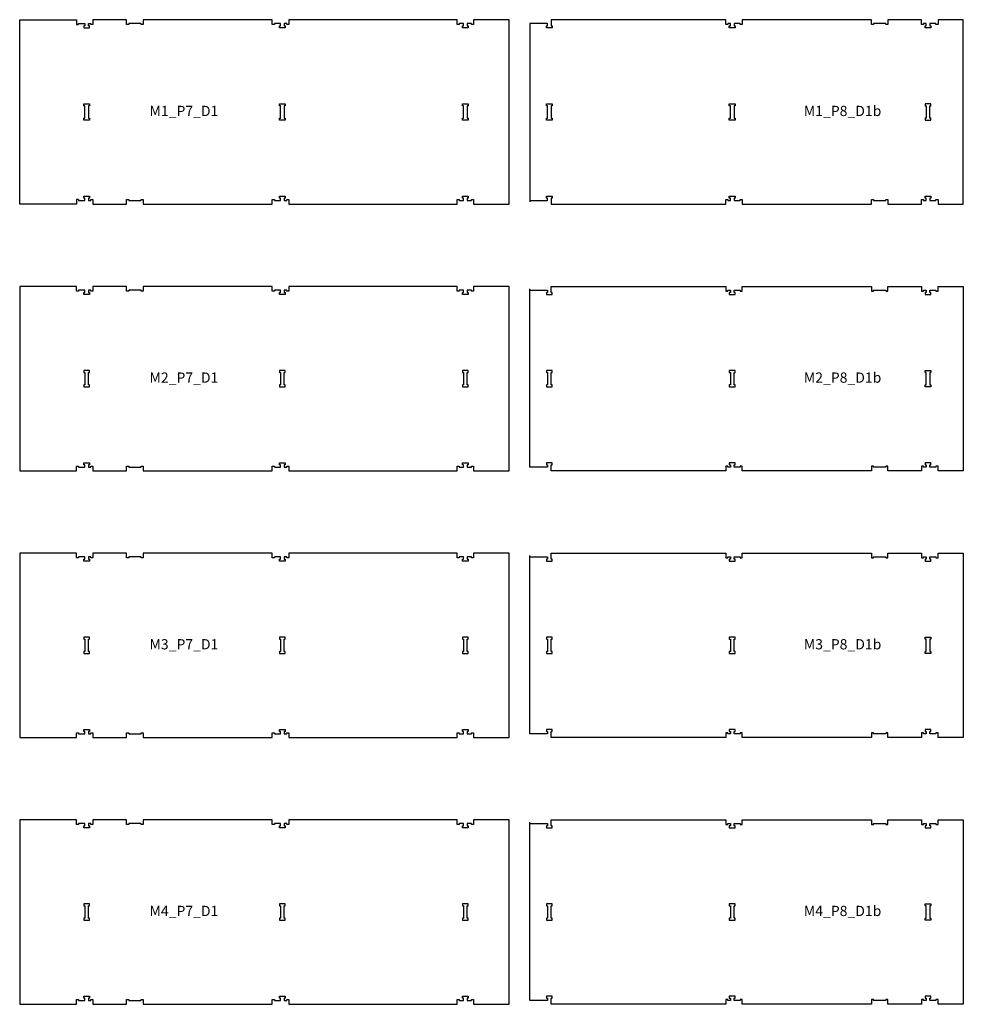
# Model space of a CAD drawing. Header units: millimetres. Extents: x -30325 to 14169, y -12596 to 6470.
# Tile 20 of 27: x -1547 to 3051, y 1520 to 6320. Entities that reach past the tile are written whole.
import ezdxf

# ---------------------------------------------------------------- set-up
doc = ezdxf.new("R2010")
doc.units = ezdxf.units.MM
doc.header["$MEASUREMENT"] = 0
doc.layers.add('freeswerk_CODES', color=50, linetype='Continuous')

msp = doc.modelspace()

# ---------------------------------------------------------------- linework, layer by layer
for points in [[(-1260.1, 5443), (-1270.1, 5443), (-1270.1, 5420), (-1547.2, 5420), (-1547.2, 6320), (-1270.1, 6320), (-1270.1, 6297), (-1260.1, 6297), (-1260.1, 6302), (-1230.1, 6302), (-1230.1, 6290), (-1235.1, 6290), (-1235.1, 6280), (-1207.1, 6280), (-1207.1, 6290), (-1212.1, 6290), (-1212.1, 6302), (-1200.1, 6302)], [(-1260.1, 5443), (-1260.1, 5438), (-1230.1, 5438), (-1230.1, 5450), (-1235.1, 5450), (-1235.1, 5460), (-1207.1, 5460), (-1207.1, 5450), (-1212.1, 5450), (-1212.1, 5438), (-1200.1, 5438), (-1200.1, 5443), (-1190.1, 5443), (-1190.1, 5420), (-1026.1, 5420), (-1026.1, 5443), (-1016.1, 5443), (-1016.1, 5438), (-956.1, 5438), (-956.1, 5443), (-946.1, 5443), (-946.1, 5420), (-316.1, 5420), (-316.1, 5443), (-306.1, 5443), (-306.1, 5438), (-276.1, 5438), (-276.1, 5450), (-281.1, 5450), (-281.1, 5460), (-253.1, 5460), (-253.1, 5450), (-258.1, 5450), (-258.1, 5438), (-246.1, 5438), (-246.1, 5443), (-236.1, 5443), (-236.1, 5420), (583.9, 5420), (583.9, 5443), (593.9, 5443), (593.9, 5438), (614.9, 5438), (614.9, 5450), (609.9, 5450), (609.9, 5460), (637.9, 5460), (637.9, 5450), (632.9, 5450), (632.9, 5438), (653.9, 5438), (653.9, 5443), (663.9, 5443), (663.9, 5420), (838.1, 5420), (838.1, 6320), (663.9, 6320), (663.9, 6297), (653.9, 6297), (653.9, 6302), (632.9, 6302), (632.9, 6290), (637.9, 6290), (637.9, 6280), (609.9, 6280), (609.9, 6290), (614.9, 6290), (614.9, 6302), (593.9, 6302), (593.9, 6297), (583.9, 6297), (583.9, 6320), (-236.1, 6320), (-236.1, 6297), (-246.1, 6297), (-246.1, 6302), (-258.1, 6302), (-258.1, 6290), (-253.1, 6290), (-253.1, 6280), (-281.1, 6280), (-281.1, 6290), (-276.1, 6290), (-276.1, 6302), (-306.1, 6302), (-306.1, 6297), (-316.1, 6297), (-316.1, 6320), (-946.1, 6320), (-946.1, 6297), (-956.1, 6297), (-956.1, 6302), (-1016.1, 6302), (-1016.1, 6297), (-1026.1, 6297), (-1026.1, 6320), (-1190.1, 6320), (-1190.1, 6297), (-1200.1, 6297), (-1200.1, 6302)], [(938.1, 5438), (938.1, 5431.3)], [(938.1, 5002), (938.1, 5008.7)], [(938.1, 3702), (938.1, 3708.7)], [(938.1, 2402), (938.1, 2408.7)]]:
    msp.add_lwpolyline(points)
for points in [[(2684, 6297), (2674, 6297), (2674, 6302), (2614, 6302), (2614, 6297), (2604, 6297), (2604, 6320), (1974, 6320), (1974, 6297), (1964, 6297), (1964, 6302), (1934, 6302), (1934, 6290), (1939, 6290), (1939, 6280), (1911, 6280), (1911, 6290), (1916, 6290), (1916, 6302), (1904, 6302), (1904, 6297), (1894, 6297), (1894, 6320), (1043, 6320), (1043, 6290), (1048, 6290), (1048, 6280), (1020, 6280), (1020, 6290), (1025, 6290), (1025, 6302), (938.1, 6302), (938.1, 5438), (1025, 5438), (1025, 5450), (1020, 5450), (1020, 5460), (1048, 5460), (1048, 5450), (1043, 5450), (1043, 5420), (1894, 5420), (1894, 5443), (1904, 5443), (1904, 5438), (1916, 5438), (1916, 5450), (1911, 5450), (1911, 5460), (1939, 5460), (1939, 5450), (1934, 5450), (1934, 5438), (1964, 5438), (1964, 5443), (1974, 5443), (1974, 5420), (2604, 5420), (2604, 5443), (2614, 5443), (2614, 5438), (2674, 5438), (2674, 5443), (2684, 5443), (2684, 5420), (2848, 5420), (2848, 5443), (2858, 5443), (2858, 5438), (2870, 5438), (2870, 5450), (2865, 5450), (2865, 5460), (2893, 5460), (2893, 5450), (2888, 5450), (2888, 5438), (2918, 5438), (2918, 5443), (2928, 5443), (2928, 5420), (3051.2, 5420), (3051.2, 6320), (2928, 6320), (2928, 6297), (2918, 6297), (2918, 6302), (2888, 6302), (2888, 6290), (2893, 6290), (2893, 6280), (2865, 6280), (2865, 6290), (2870, 6290), (2870, 6302), (2858, 6302), (2858, 6297), (2848, 6297), (2848, 6320), (2684, 6320)], [(-1207.1, 5830), (-1235.1, 5830), (-1235.1, 5840), (-1230.1, 5840), (-1230.1, 5900), (-1235.1, 5900), (-1235.1, 5910), (-1207.1, 5910), (-1207.1, 5900), (-1212.1, 5900), (-1212.1, 5840), (-1207.1, 5840)], [(-276.1, 5840), (-276.1, 5900), (-281.1, 5900), (-281.1, 5910), (-253.1, 5910), (-253.1, 5900), (-258.1, 5900), (-258.1, 5840), (-253.1, 5840), (-253.1, 5830), (-281.1, 5830), (-281.1, 5840)], [(614.9, 5840), (614.9, 5900), (609.9, 5900), (609.9, 5910), (637.9, 5910), (637.9, 5900), (632.9, 5900), (632.9, 5840), (637.9, 5840), (637.9, 5830), (609.9, 5830), (609.9, 5840)], [(1020, 5840), (1025, 5840), (1025, 5900), (1020, 5900), (1020, 5910), (1048, 5910), (1048, 5900), (1043, 5900), (1043, 5840), (1048, 5840), (1048, 5830), (1020, 5830)], [(1939, 5910), (1939, 5900), (1934, 5900), (1934, 5840), (1939, 5840), (1939, 5830), (1911, 5830), (1911, 5840), (1916, 5840), (1916, 5900), (1911, 5900), (1911, 5910)], [(2888, 5900), (2893, 5900), (2893, 5910), (2865, 5910), (2865, 5900), (2870, 5900), (2870, 5840), (2865, 5840), (2865, 5830), (2893, 5830), (2893, 5840), (2888, 5840)], [(-1190.1, 4120), (-1026.1, 4120), (-1026.1, 4143), (-1016.1, 4143), (-1016.1, 4138), (-956.1, 4138), (-956.1, 4143), (-946.1, 4143), (-946.1, 4120), (-316.1, 4120), (-316.1, 4143), (-306.1, 4143), (-306.1, 4138), (-276.1, 4138), (-276.1, 4150), (-281.1, 4150), (-281.1, 4160), (-253.1, 4160), (-253.1, 4150), (-258.1, 4150), (-258.1, 4138), (-246.1, 4138), (-246.1, 4143), (-236.1, 4143), (-236.1, 4120), (583.9, 4120), (583.9, 4143), (593.9, 4143), (593.9, 4138), (614.9, 4138), (614.9, 4150), (609.9, 4150), (609.9, 4160), (637.9, 4160), (637.9, 4150), (632.9, 4150), (632.9, 4138), (653.9, 4138), (653.9, 4143), (663.9, 4143), (663.9, 4120), (838.1, 4120), (838.1, 5020), (663.9, 5020), (663.9, 4997), (653.9, 4997), (653.9, 5002), (632.9, 5002), (632.9, 4990), (637.9, 4990), (637.9, 4980), (609.9, 4980), (609.9, 4990), (614.9, 4990), (614.9, 5002), (593.9, 5002), (593.9, 4997), (583.9, 4997), (583.9, 5020), (-236.1, 5020), (-236.1, 4997), (-246.1, 4997), (-246.1, 5002), (-258.1, 5002), (-258.1, 4990), (-253.1, 4990), (-253.1, 4980), (-281.1, 4980), (-281.1, 4990), (-276.1, 4990), (-276.1, 5002), (-306.1, 5002), (-306.1, 4997), (-316.1, 4997), (-316.1, 5020), (-946.1, 5020), (-946.1, 4997), (-956.1, 4997), (-956.1, 5002), (-1016.1, 5002), (-1016.1, 4997), (-1026.1, 4997), (-1026.1, 5020), (-1190.1, 5020), (-1190.1, 4997), (-1200.1, 4997), (-1200.1, 5002), (-1212.1, 5002), (-1212.1, 4990), (-1207.1, 4990), (-1207.1, 4980), (-1235.1, 4980), (-1235.1, 4990), (-1230.1, 4990), (-1230.1, 5002), (-1260.1, 5002), (-1260.1, 4997), (-1270.1, 4997), (-1270.1, 5020), (-1547.2, 5020), (-1547.2, 4120), (-1270.1, 4120), (-1270.1, 4143), (-1260.1, 4143), (-1260.1, 4138), (-1230.1, 4138), (-1230.1, 4150), (-1235.1, 4150), (-1235.1, 4160), (-1207.1, 4160), (-1207.1, 4150), (-1212.1, 4150), (-1212.1, 4138), (-1200.1, 4138), (-1200.1, 4143), (-1190.1, 4143)], [(2684, 4143), (2674, 4143), (2674, 4138), (2614, 4138), (2614, 4143), (2604, 4143), (2604, 4120), (1974, 4120), (1974, 4143), (1964, 4143), (1964, 4138), (1934, 4138), (1934, 4150), (1939, 4150), (1939, 4160), (1911, 4160), (1911, 4150), (1916, 4150), (1916, 4138), (1904, 4138), (1904, 4143), (1894, 4143), (1894, 4120), (1043, 4120), (1043, 4150), (1048, 4150), (1048, 4160), (1020, 4160), (1020, 4150), (1025, 4150), (1025, 4138), (938.1, 4138), (938.1, 5002), (1025, 5002), (1025, 4990), (1020, 4990), (1020, 4980), (1048, 4980), (1048, 4990), (1043, 4990), (1043, 5020), (1894, 5020), (1894, 4997), (1904, 4997), (1904, 5002), (1916, 5002), (1916, 4990), (1911, 4990), (1911, 4980), (1939, 4980), (1939, 4990), (1934, 4990), (1934, 5002), (1964, 5002), (1964, 4997), (1974, 4997), (1974, 5020), (2604, 5020), (2604, 4997), (2614, 4997), (2614, 5002), (2674, 5002), (2674, 4997), (2684, 4997), (2684, 5020), (2848, 5020), (2848, 4997), (2858, 4997), (2858, 5002), (2870, 5002), (2870, 4990), (2865, 4990), (2865, 4980), (2893, 4980), (2893, 4990), (2888, 4990), (2888, 5002), (2918, 5002), (2918, 4997), (2928, 4997), (2928, 5020), (3051.2, 5020), (3051.2, 4120), (2928, 4120), (2928, 4143), (2918, 4143), (2918, 4138), (2888, 4138), (2888, 4150), (2893, 4150), (2893, 4160), (2865, 4160), (2865, 4150), (2870, 4150), (2870, 4138), (2858, 4138), (2858, 4143), (2848, 4143), (2848, 4120), (2684, 4120)], [(-1207.1, 4610), (-1235.1, 4610), (-1235.1, 4600), (-1230.1, 4600), (-1230.1, 4540), (-1235.1, 4540), (-1235.1, 4530), (-1207.1, 4530), (-1207.1, 4540), (-1212.1, 4540), (-1212.1, 4600), (-1207.1, 4600)], [(-276.1, 4600), (-276.1, 4540), (-281.1, 4540), (-281.1, 4530), (-253.1, 4530), (-253.1, 4540), (-258.1, 4540), (-258.1, 4600), (-253.1, 4600), (-253.1, 4610), (-281.1, 4610), (-281.1, 4600)], [(614.9, 4600), (614.9, 4540), (609.9, 4540), (609.9, 4530), (637.9, 4530), (637.9, 4540), (632.9, 4540), (632.9, 4600), (637.9, 4600), (637.9, 4610), (609.9, 4610), (609.9, 4600)], [(1020, 4600), (1025, 4600), (1025, 4540), (1020, 4540), (1020, 4530), (1048, 4530), (1048, 4540), (1043, 4540), (1043, 4600), (1048, 4600), (1048, 4610), (1020, 4610)], [(1939, 4530), (1939, 4540), (1934, 4540), (1934, 4600), (1939, 4600), (1939, 4610), (1911, 4610), (1911, 4600), (1916, 4600), (1916, 4540), (1911, 4540), (1911, 4530)], [(2888, 4540), (2893, 4540), (2893, 4530), (2865, 4530), (2865, 4540), (2870, 4540), (2870, 4600), (2865, 4600), (2865, 4610), (2893, 4610), (2893, 4600), (2888, 4600)], [(-1190.1, 2820), (-1026.1, 2820), (-1026.1, 2843), (-1016.1, 2843), (-1016.1, 2838), (-956.1, 2838), (-956.1, 2843), (-946.1, 2843), (-946.1, 2820), (-316.1, 2820), (-316.1, 2843), (-306.1, 2843), (-306.1, 2838), (-276.1, 2838), (-276.1, 2850), (-281.1, 2850), (-281.1, 2860), (-253.1, 2860), (-253.1, 2850), (-258.1, 2850), (-258.1, 2838), (-246.1, 2838), (-246.1, 2843), (-236.1, 2843), (-236.1, 2820), (583.9, 2820), (583.9, 2843), (593.9, 2843), (593.9, 2838), (614.9, 2838), (614.9, 2850), (609.9, 2850), (609.9, 2860), (637.9, 2860), (637.9, 2850), (632.9, 2850), (632.9, 2838), (653.9, 2838), (653.9, 2843), (663.9, 2843), (663.9, 2820), (838.1, 2820), (838.1, 3720), (663.9, 3720), (663.9, 3697), (653.9, 3697), (653.9, 3702), (632.9, 3702), (632.9, 3690), (637.9, 3690), (637.9, 3680), (609.9, 3680), (609.9, 3690), (614.9, 3690), (614.9, 3702), (593.9, 3702), (593.9, 3697), (583.9, 3697), (583.9, 3720), (-236.1, 3720), (-236.1, 3697), (-246.1, 3697), (-246.1, 3702), (-258.1, 3702), (-258.1, 3690), (-253.1, 3690), (-253.1, 3680), (-281.1, 3680), (-281.1, 3690), (-276.1, 3690), (-276.1, 3702), (-306.1, 3702), (-306.1, 3697), (-316.1, 3697), (-316.1, 3720), (-946.1, 3720), (-946.1, 3697), (-956.1, 3697), (-956.1, 3702), (-1016.1, 3702), (-1016.1, 3697), (-1026.1, 3697), (-1026.1, 3720), (-1190.1, 3720), (-1190.1, 3697), (-1200.1, 3697), (-1200.1, 3702), (-1212.1, 3702), (-1212.1, 3690), (-1207.1, 3690), (-1207.1, 3680), (-1235.1, 3680), (-1235.1, 3690), (-1230.1, 3690), (-1230.1, 3702), (-1260.1, 3702), (-1260.1, 3697), (-1270.1, 3697), (-1270.1, 3720), (-1547.2, 3720), (-1547.2, 2820), (-1270.1, 2820), (-1270.1, 2843), (-1260.1, 2843), (-1260.1, 2838), (-1230.1, 2838), (-1230.1, 2850), (-1235.1, 2850), (-1235.1, 2860), (-1207.1, 2860), (-1207.1, 2850), (-1212.1, 2850), (-1212.1, 2838), (-1200.1, 2838), (-1200.1, 2843), (-1190.1, 2843)], [(1025, 3702), (1025, 3690), (1020, 3690), (1020, 3680), (1048, 3680), (1048, 3690), (1043, 3690), (1043, 3720), (1894, 3720), (1894, 3697), (1904, 3697), (1904, 3702), (1916, 3702), (1916, 3690), (1911, 3690), (1911, 3680), (1939, 3680), (1939, 3690), (1934, 3690), (1934, 3702), (1964, 3702), (1964, 3697), (1974, 3697), (1974, 3720), (2604, 3720), (2604, 3697), (2614, 3697), (2614, 3702), (2674, 3702), (2674, 3697), (2684, 3697), (2684, 3720), (2848, 3720), (2848, 3697), (2858, 3697), (2858, 3702), (2870, 3702), (2870, 3690), (2865, 3690), (2865, 3680), (2893, 3680), (2893, 3690), (2888, 3690), (2888, 3702), (2918, 3702), (2918, 3697), (2928, 3697), (2928, 3720), (3051.2, 3720), (3051.2, 2820), (2928, 2820), (2928, 2843), (2918, 2843), (2918, 2838), (2888, 2838), (2888, 2850), (2893, 2850), (2893, 2860), (2865, 2860), (2865, 2850), (2870, 2850), (2870, 2838), (2858, 2838), (2858, 2843), (2848, 2843), (2848, 2820), (2684, 2820), (2684, 2843), (2674, 2843), (2674, 2838), (2614, 2838), (2614, 2843), (2604, 2843), (2604, 2820), (1974, 2820), (1974, 2843), (1964, 2843), (1964, 2838), (1934, 2838), (1934, 2850), (1939, 2850), (1939, 2860), (1911, 2860), (1911, 2850), (1916, 2850), (1916, 2838), (1904, 2838), (1904, 2843), (1894, 2843), (1894, 2820), (1043, 2820), (1043, 2850), (1048, 2850), (1048, 2860), (1020, 2860), (1020, 2850), (1025, 2850), (1025, 2838), (938.1, 2838), (938.1, 3702)], [(-1207.1, 3310), (-1235.1, 3310), (-1235.1, 3300), (-1230.1, 3300), (-1230.1, 3240), (-1235.1, 3240), (-1235.1, 3230), (-1207.1, 3230), (-1207.1, 3240), (-1212.1, 3240), (-1212.1, 3300), (-1207.1, 3300)], [(-276.1, 3300), (-276.1, 3240), (-281.1, 3240), (-281.1, 3230), (-253.1, 3230), (-253.1, 3240), (-258.1, 3240), (-258.1, 3300), (-253.1, 3300), (-253.1, 3310), (-281.1, 3310), (-281.1, 3300)], [(614.9, 3300), (614.9, 3240), (609.9, 3240), (609.9, 3230), (637.9, 3230), (637.9, 3240), (632.9, 3240), (632.9, 3300), (637.9, 3300), (637.9, 3310), (609.9, 3310), (609.9, 3300)], [(1020, 3300), (1025, 3300), (1025, 3240), (1020, 3240), (1020, 3230), (1048, 3230), (1048, 3240), (1043, 3240), (1043, 3300), (1048, 3300), (1048, 3310), (1020, 3310)], [(1939, 3230), (1939, 3240), (1934, 3240), (1934, 3300), (1939, 3300), (1939, 3310), (1911, 3310), (1911, 3300), (1916, 3300), (1916, 3240), (1911, 3240), (1911, 3230)], [(2888, 3240), (2893, 3240), (2893, 3230), (2865, 3230), (2865, 3240), (2870, 3240), (2870, 3300), (2865, 3300), (2865, 3310), (2893, 3310), (2893, 3300), (2888, 3300)], [(-1190.1, 1520), (-1026.1, 1520), (-1026.1, 1543), (-1016.1, 1543), (-1016.1, 1538), (-956.1, 1538), (-956.1, 1543), (-946.1, 1543), (-946.1, 1520), (-316.1, 1520), (-316.1, 1543), (-306.1, 1543), (-306.1, 1538), (-276.1, 1538), (-276.1, 1550), (-281.1, 1550), (-281.1, 1560), (-253.1, 1560), (-253.1, 1550), (-258.1, 1550), (-258.1, 1538), (-246.1, 1538), (-246.1, 1543), (-236.1, 1543), (-236.1, 1520), (583.9, 1520), (583.9, 1543), (593.9, 1543), (593.9, 1538), (614.9, 1538), (614.9, 1550), (609.9, 1550), (609.9, 1560), (637.9, 1560), (637.9, 1550), (632.9, 1550), (632.9, 1538), (653.9, 1538), (653.9, 1543), (663.9, 1543), (663.9, 1520), (838.1, 1520), (838.1, 2420), (663.9, 2420), (663.9, 2397), (653.9, 2397), (653.9, 2402), (632.9, 2402), (632.9, 2390), (637.9, 2390), (637.9, 2380), (609.9, 2380), (609.9, 2390), (614.9, 2390), (614.9, 2402), (593.9, 2402), (593.9, 2397), (583.9, 2397), (583.9, 2420), (-236.1, 2420), (-236.1, 2397), (-246.1, 2397), (-246.1, 2402), (-258.1, 2402), (-258.1, 2390), (-253.1, 2390), (-253.1, 2380), (-281.1, 2380), (-281.1, 2390), (-276.1, 2390), (-276.1, 2402), (-306.1, 2402), (-306.1, 2397), (-316.1, 2397), (-316.1, 2420), (-946.1, 2420), (-946.1, 2397), (-956.1, 2397), (-956.1, 2402), (-1016.1, 2402), (-1016.1, 2397), (-1026.1, 2397), (-1026.1, 2420), (-1190.1, 2420), (-1190.1, 2397), (-1200.1, 2397), (-1200.1, 2402), (-1212.1, 2402), (-1212.1, 2390), (-1207.1, 2390), (-1207.1, 2380), (-1235.1, 2380), (-1235.1, 2390), (-1230.1, 2390), (-1230.1, 2402), (-1260.1, 2402), (-1260.1, 2397), (-1270.1, 2397), (-1270.1, 2420), (-1547.2, 2420), (-1547.2, 1520), (-1270.1, 1520), (-1270.1, 1543), (-1260.1, 1543), (-1260.1, 1538), (-1230.1, 1538), (-1230.1, 1550), (-1235.1, 1550), (-1235.1, 1560), (-1207.1, 1560), (-1207.1, 1550), (-1212.1, 1550), (-1212.1, 1538), (-1200.1, 1538), (-1200.1, 1543), (-1190.1, 1543)], [(1025, 2402), (1025, 2390), (1020, 2390), (1020, 2380), (1048, 2380), (1048, 2390), (1043, 2390), (1043, 2420), (1894, 2420), (1894, 2397), (1904, 2397), (1904, 2402), (1916, 2402), (1916, 2390), (1911, 2390), (1911, 2380), (1939, 2380), (1939, 2390), (1934, 2390), (1934, 2402), (1964, 2402), (1964, 2397), (1974, 2397), (1974, 2420), (2604, 2420), (2604, 2397), (2614, 2397), (2614, 2402), (2674, 2402), (2674, 2397), (2684, 2397), (2684, 2420), (2848, 2420), (2848, 2397), (2858, 2397), (2858, 2402), (2870, 2402), (2870, 2390), (2865, 2390), (2865, 2380), (2893, 2380), (2893, 2390), (2888, 2390), (2888, 2402), (2918, 2402), (2918, 2397), (2928, 2397), (2928, 2420), (3051.2, 2420), (3051.2, 1520), (2928, 1520), (2928, 1543), (2918, 1543), (2918, 1538), (2888, 1538), (2888, 1550), (2893, 1550), (2893, 1560), (2865, 1560), (2865, 1550), (2870, 1550), (2870, 1538), (2858, 1538), (2858, 1543), (2848, 1543), (2848, 1520), (2684, 1520), (2684, 1543), (2674, 1543), (2674, 1538), (2614, 1538), (2614, 1543), (2604, 1543), (2604, 1520), (1974, 1520), (1974, 1543), (1964, 1543), (1964, 1538), (1934, 1538), (1934, 1550), (1939, 1550), (1939, 1560), (1911, 1560), (1911, 1550), (1916, 1550), (1916, 1538), (1904, 1538), (1904, 1543), (1894, 1543), (1894, 1520), (1043, 1520), (1043, 1550), (1048, 1550), (1048, 1560), (1020, 1560), (1020, 1550), (1025, 1550), (1025, 1538), (938.1, 1538), (938.1, 2402)], [(-1207.1, 2010), (-1235.1, 2010), (-1235.1, 2000), (-1230.1, 2000), (-1230.1, 1940), (-1235.1, 1940), (-1235.1, 1930), (-1207.1, 1930), (-1207.1, 1940), (-1212.1, 1940), (-1212.1, 2000), (-1207.1, 2000)], [(-276.1, 2000), (-276.1, 1940), (-281.1, 1940), (-281.1, 1930), (-253.1, 1930), (-253.1, 1940), (-258.1, 1940), (-258.1, 2000), (-253.1, 2000), (-253.1, 2010), (-281.1, 2010), (-281.1, 2000)], [(614.9, 2000), (614.9, 1940), (609.9, 1940), (609.9, 1930), (637.9, 1930), (637.9, 1940), (632.9, 1940), (632.9, 2000), (637.9, 2000), (637.9, 2010), (609.9, 2010), (609.9, 2000)], [(1020, 2000), (1025, 2000), (1025, 1940), (1020, 1940), (1020, 1930), (1048, 1930), (1048, 1940), (1043, 1940), (1043, 2000), (1048, 2000), (1048, 2010), (1020, 2010)], [(1939, 1930), (1939, 1940), (1934, 1940), (1934, 2000), (1939, 2000), (1939, 2010), (1911, 2010), (1911, 2000), (1916, 2000), (1916, 1940), (1911, 1940), (1911, 1930)], [(2888, 1940), (2893, 1940), (2893, 1930), (2865, 1930), (2865, 1940), (2870, 1940), (2870, 2000), (2865, 2000), (2865, 2010), (2893, 2010), (2893, 2000), (2888, 2000)]]:
    msp.add_lwpolyline(points, close=True)

# ---------------------------------------------------------------- texts
at = {"layer": 'freeswerk_CODES', "char_height": 50, "attachment_point": 1}
for s, insert in [('{\\Fiso|c0;M1_P8_D1b}', (2274.2, 5900.2)), ('{\\Fiso|c0;M1_P7_D1}', (-914.6, 5900.2)), ('{\\Fiso|c0;M2_P7_D1}', (-914.6, 4600.2)), ('{\\Fiso|c0;M2_P8_D1b}', (2274.2, 4600.2)), ('{\\Fiso|c0;M3_P7_D1}', (-914.6, 3300.2)), ('{\\Fiso|c0;M3_P8_D1b}', (2274.2, 3300.2)), ('{\\Fiso|c0;M4_P7_D1}', (-914.6, 2000.2)), ('{\\Fiso|c0;M4_P8_D1b}', (2274.2, 2000.2))]:
    msp.add_mtext_dynamic_manual_height_columns(s, width=318.081, gutter_width=1456.3, heights=[0], dxfattribs=dict(at, insert=insert))

doc.saveas('drawing.dxf')
